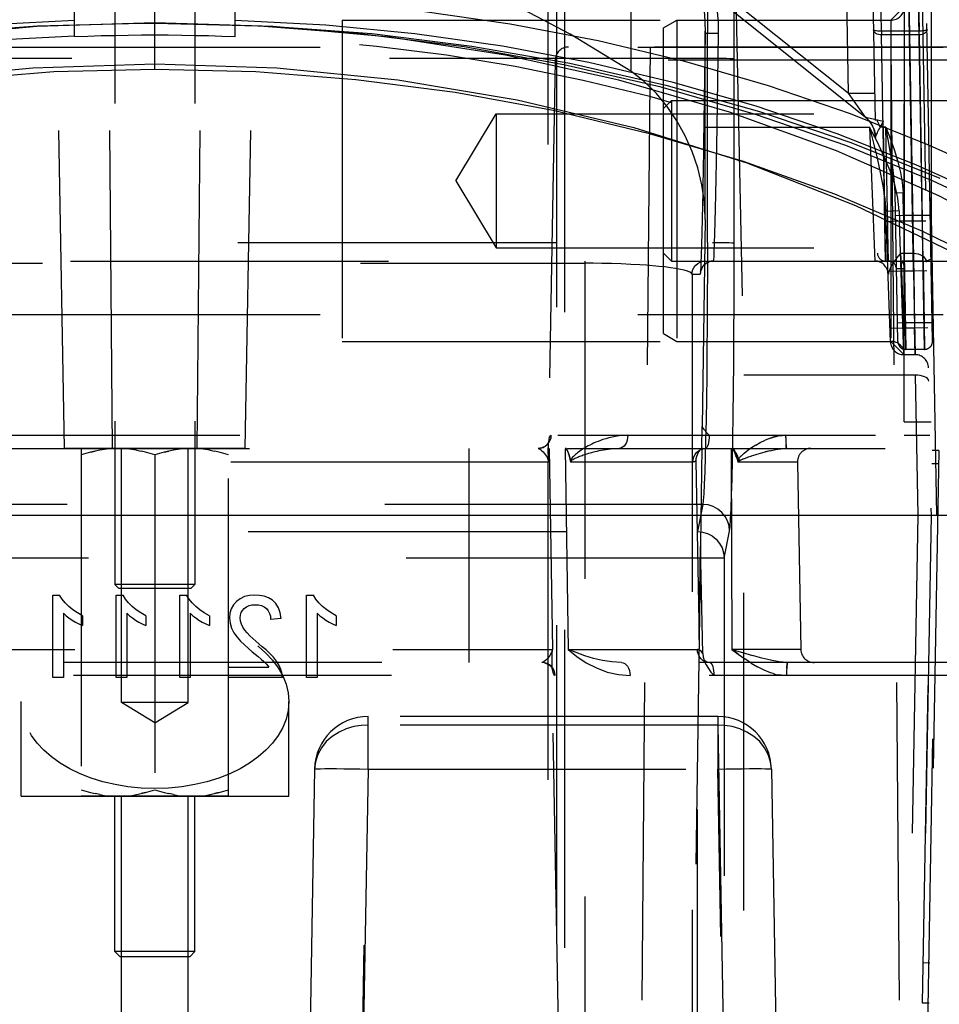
# Model space of a CAD drawing. Header units: inches. Extents: x 0 to 85, y 0 to 55.
# Tile 105 of 115: x 60.9 to 62.2, y 31.9 to 33.4. Entities that reach past the tile are written whole.
import ezdxf

# ---------------------------------------------------------------- set-up
doc = ezdxf.new("R2010")
doc.units = ezdxf.units.IN
doc.header["$LTSCALE"] = 4.675
doc.header["$MEASUREMENT"] = 0
doc.linetypes.add('HIDDEN', pattern=[0.2, 0.1, -0.1])
for name, color, linetype in [('_101335', 7, 'CONTINUOUS'), ('_107103', 7, 'CONTINUOUS'), ('_15875', 7, 'CONTINUOUS'), ('_25203', 7, 'CONTINUOUS'), ('_39479', 7, 'CONTINUOUS'), ('_41865', 7, 'CONTINUOUS'), ('_52387', 7, 'CONTINUOUS'), ('_56254', 7, 'CONTINUOUS'), ('_62843', 7, 'CONTINUOUS'), ('_64327', 7, 'CONTINUOUS'), ('_76191', 7, 'CONTINUOUS'), ('DEFAULT_2', 8, 'HIDDEN')]:
    doc.layers.add(name, color=color, linetype=linetype)

msp = doc.modelspace()

# ---------------------------------------------------------------- linework, layer by layer
at = {"layer": '_101335', "color": 8, "linetype": 'HIDDEN'}
for p, q in [((61.0063, 33.7303), (61.0063, 32.5551)), ((61.1244, 33.7303), (61.1244, 32.5551)), ((61.0122, 32.5492), (61.0063, 32.5551)), ((61.1244, 32.5551), (61.0063, 32.5551)), ((61.1185, 32.5492), (61.0122, 32.5492)), ((61.1185, 32.5492), (61.1244, 32.5551))]:
    msp.add_line(p, q, dxfattribs=at)
at = {"layer": '_107103', "color": 8, "linetype": 'HIDDEN'}
for p, q in [((61.8134, 33.2552), (61.8252, 33.267)), ((61.8252, 33.267), (61.8252, 33.0308)), ((61.8252, 33.267), (62.3134, 33.267)), ((61.8134, 33.0426), (61.8134, 33.2552)), ((61.8134, 33.0426), (61.8252, 33.0308)), ((61.8252, 33.0308), (62.3134, 33.0308))]:
    msp.add_line(p, q, dxfattribs=at)
at = {"layer": '_15875', "color": 8, "linetype": 'HIDDEN'}
for p, q in [((61.0654, 33.3128), (61.0654, 35.1737)), ((60.9473, 33.361), (60.9473, 35.1251)), ((61.0654, 33.3802), (61.0457, 33.3802))]:
    msp.add_line(p, q, dxfattribs=at)
for points in [[(61.0457, 33.3802), (60.8923, 33.3762), (60.7414, 33.3649), (60.5928, 33.3461), (60.4473, 33.3202), (60.3058, 33.2876), (60.168, 33.2483), (60.0336, 33.2022), (59.904, 33.1499), (59.7805, 33.092), (59.6629, 33.0285), (59.5515, 32.9598), (59.4463, 32.8857)], [(60.9473, 33.3849), (60.814, 33.378), (60.6829, 33.3653), (60.5539, 33.3469)], [(60.9473, 33.361), (60.9669, 33.3618), (60.9866, 33.3624), (61.0063, 33.3628), (61.026, 33.3632), (61.0457, 33.3634), (61.0654, 33.3634)], [(61.0654, 33.3128), (60.9169, 33.309), (60.7697, 33.2976), (60.6236, 33.2786), (60.4794, 33.2521)]]:
    msp.add_lwpolyline(points, dxfattribs=at)
msp.add_ellipse((61.0654, 31.6745), major_axis=(2.2046, -0.0299), ratio=0.765986, start_param=1.634791, end_param=2.388204, dxfattribs=at)
at = {"layer": '_25203', "color": 8, "linetype": 'HIDDEN'}
for p, q in [((61.6441, 21.9824), (61.6441, 33.4321)), ((61.6559, 33.4303), (61.6559, 22.0023)), ((61.6677, 33.4231), (61.6677, 22.0819))]:
    msp.add_line(p, q, dxfattribs=at)
at = {"layer": '_39479', "color": 8, "linetype": 'HIDDEN'}
for p, q in [((60.9571, 32.7552), (60.9571, 32.2434)), ((60.9571, 32.7552), (61.1737, 32.7552)), ((60.9708, 32.7496), (60.9775, 32.7513)), ((60.9911, 32.7537), (60.9843, 32.7526)), ((60.9978, 32.7545), (60.9911, 32.7537)), ((61.0046, 32.755), (60.9978, 32.7545)), ((61.0045, 32.755), (61.0113, 32.7552)), ((61.018, 32.755), (61.0113, 32.7552)), ((61.0162, 32.3812), (61.0162, 32.7552)), ((61.0247, 32.7545), (61.0179, 32.755)), ((61.0314, 32.7537), (61.0247, 32.7545)), ((61.0382, 32.7526), (61.0314, 32.7537)), ((61.0382, 32.7526), (61.045, 32.7513)), ((61.079, 32.7496), (61.0858, 32.7513)), ((61.0994, 32.7537), (61.0926, 32.7526)), ((61.1061, 32.7545), (61.0993, 32.7537)), ((61.1128, 32.755), (61.1061, 32.7545)), ((61.1128, 32.755), (61.1195, 32.7552)), ((61.1146, 32.3812), (61.1146, 32.7552)), ((61.1262, 32.755), (61.1195, 32.7552)), ((61.133, 32.7545), (61.1262, 32.755)), ((61.1397, 32.7537), (61.1329, 32.7545)), ((61.1465, 32.7526), (61.1397, 32.7537)), ((61.1464, 32.7526), (61.1532, 32.7513)), ((61.1737, 32.2434), (61.1737, 32.7552)), ((61.0654, 32.7455), (61.0654, 32.253)), ((61.0654, 32.3516), (61.0162, 32.3812)), ((61.1146, 32.3812), (61.0162, 32.3812)), ((61.0654, 32.3516), (61.1146, 32.3812)), ((60.9843, 32.2459), (60.9776, 32.2473)), ((60.9843, 32.2459), (60.9911, 32.2448)), ((60.9911, 32.2448), (60.9978, 32.244)), ((60.9978, 32.244), (61.0046, 32.2435)), ((61.0045, 32.2435), (61.0113, 32.2434)), ((61.018, 32.2435), (61.0113, 32.2434)), ((61.0179, 32.2435), (61.0247, 32.244)), ((61.0247, 32.244), (61.0314, 32.2448)), ((61.0314, 32.2448), (61.0382, 32.2459)), ((61.0517, 32.2489), (61.045, 32.2473)), ((61.0926, 32.2459), (61.0858, 32.2473)), ((61.0926, 32.2459), (61.0994, 32.2448)), ((61.0993, 32.2448), (61.1061, 32.244)), ((61.1061, 32.244), (61.1128, 32.2435)), ((61.1128, 32.2435), (61.1195, 32.2434)), ((61.1262, 32.2435), (61.1195, 32.2434)), ((61.1262, 32.2435), (61.133, 32.244)), ((61.1329, 32.244), (61.1397, 32.2448)), ((61.1397, 32.2448), (61.1465, 32.2459)), ((61.16, 32.2489), (61.1532, 32.2473)), ((61.1737, 32.2434), (60.9571, 32.2434)), ((61.0063, 32.015), (61.0063, 32.2434)), ((61.1244, 32.015), (61.1244, 32.2434)), ((61.0142, 32.0071), (61.0063, 32.015)), ((61.1244, 32.015), (61.0063, 32.015)), ((61.1166, 32.0071), (61.1244, 32.015)), ((61.1166, 32.0071), (61.0142, 32.0071))]:
    msp.add_line(p, q, dxfattribs=at)
for points in [[(60.9843, 32.7526), (60.9776, 32.7513), (60.9708, 32.7496), (60.9639, 32.7477), (60.9571, 32.7455)], [(61.0654, 32.7455), (61.0586, 32.7477), (61.0517, 32.7496), (61.045, 32.7513)], [(61.0926, 32.7526), (61.0858, 32.7513), (61.079, 32.7496), (61.0722, 32.7477), (61.0654, 32.7455)], [(61.1737, 32.7455), (61.1668, 32.7477), (61.16, 32.7496), (61.1532, 32.7513)], [(60.9571, 32.253), (60.9639, 32.2509), (60.9708, 32.2489), (60.9775, 32.2473)], [(61.0382, 32.2459), (61.045, 32.2473), (61.0517, 32.2489), (61.0586, 32.2509), (61.0654, 32.253)], [(61.0654, 32.253), (61.0722, 32.2509), (61.079, 32.2489), (61.0858, 32.2473)], [(61.1464, 32.2459), (61.1532, 32.2473), (61.16, 32.2489), (61.1668, 32.2509), (61.1737, 32.253)]]:
    msp.add_lwpolyline(points, dxfattribs=at)
at = {"layer": '_41865', "color": 8, "linetype": 'HIDDEN'}
for p, q in [((62.1677, 32.7945), (62.1677, 33.5032)), ((62.2071, 33.5032), (62.2071, 32.7945)), ((61.8134, 33.3737), (61.8331, 33.3851)), ((61.8134, 32.924), (61.8134, 33.3737)), ((61.8331, 33.3851), (61.8331, 32.9127)), ((61.8331, 33.3851), (62.1481, 33.3851)), ((62.1481, 33.3851), (62.1481, 32.9127)), ((61.8134, 33.3457), (62.2071, 33.3457)), ((61.8134, 32.952), (62.2071, 32.952)), ((61.8134, 32.924), (61.8331, 32.9127)), ((61.8331, 32.9127), (62.1481, 32.9127)), ((62.1677, 32.7945), (62.2071, 32.7945))]:
    msp.add_line(p, q, dxfattribs=at)
for centre, start, end in [((62.1481, 33.4048), 270, 360), ((62.1481, 32.893), 0, 90)]:
    msp.add_arc(centre, 0.0197, start, end, dxfattribs=at)
at = {"layer": '_52387', "color": 8, "linetype": 'HIDDEN'}
for p, q in [((62.1946, 31.9392), (62.2088, 32.7521)), ((62.2186, 32.752), (62.2044, 31.9391)), ((62.2186, 32.752), (62.2088, 32.7521)), ((62.2183, 32.7323), (62.2084, 32.7325)), ((62.2055, 31.9981), (62.1956, 31.9983)), ((62.2044, 31.9391), (62.1946, 31.9392))]:
    msp.add_line(p, q, dxfattribs=at)
at = {"layer": '_56254', "color": 8, "linetype": 'HIDDEN'}
for p, q in [((62.1003, 34.6399), (62.1282, 33.0424)), ((62.2092, 32.9129), (62.1865, 34.2144)), ((61.4912, 33.7529), (62.1367, 33.2368)), ((62.1104, 33.2426), (61.493, 33.7363)), ((61.003, 32.7552), (60.9945, 33.7303)), ((61.1277, 32.7552), (61.1363, 33.7303)), ((62.0851, 33.2777), (61.5878, 33.6754)), ((62.1342, 33.3696), (62.1296, 33.6347)), ((62.1847, 33.6347), (62.1894, 33.3696)), ((60.9324, 32.7552), (60.9176, 33.602)), ((61.1984, 32.7552), (61.2132, 33.602)), ((62.1945, 33.0757), (62.1873, 33.4888)), ((62.0822, 33.4464), (62.0851, 33.2777)), ((62.1342, 33.3696), (62.1342, 33.3635)), ((62.1342, 33.3696), (62.1894, 33.3696)), ((62.14, 33.0308), (62.1342, 33.3635)), ((62.1894, 33.3635), (62.1342, 33.3635)), ((62.1894, 33.3635), (62.1894, 33.3696)), ((62.1894, 33.3635), (62.1952, 33.0305)), ((62.0851, 33.2777), (62.0971, 33.2779)), ((62.0851, 33.2777), (62.1104, 33.2426)), ((62.1177, 33.2409), (62.1241, 33.2396)), ((62.1241, 33.2396), (62.1366, 33.2368)), ((62.1366, 33.2368), (62.1322, 33.2275)), ((62.1367, 33.2276), (62.1367, 33.2368)), ((62.1367, 33.2276), (62.1322, 33.2275)), ((62.1367, 33.2276), (62.1388, 33.1049)), ((62.1407, 33.2276), (62.1367, 33.2276)), ((62.143, 33.1049), (62.1407, 33.2276)), ((62.1542, 33.1314), (62.166, 33.1316)), ((62.158, 32.9124), (62.1542, 33.1314)), ((62.1666, 33.0977), (62.166, 33.1316)), ((62.1433, 33.0884), (62.143, 33.1049)), ((62.139, 33.0884), (62.1393, 33.0737)), ((62.1435, 33.0737), (62.1433, 33.0884)), ((62.1666, 33.0977), (62.1548, 33.0975)), ((62.1666, 33.0977), (62.1698, 32.9008)), ((62.1941, 33.0977), (62.1666, 33.0977)), ((62.2059, 33.0979), (62.1941, 33.0977)), ((62.1393, 33.0737), (62.14, 33.0308)), ((62.1443, 33.0308), (62.1435, 33.0737)), ((62.1974, 32.9008), (62.1945, 33.0757)), ((62.14, 33.0308), (62.1652, 33.0308)), ((62.1952, 33.0305), (62.1648, 33.0307)), ((62.1953, 33.0308), (62.1985, 33.0308)), ((62.1953, 33.0305), (62.1969, 32.9402)), ((62.1679, 33.0194), (62.1561, 33.0192)), ((62.1693, 32.9402), (62.1679, 33.0194)), ((62.1575, 32.94), (62.1693, 32.9402)), ((62.1698, 32.9008), (62.1693, 32.9402)), ((62.1693, 32.9402), (62.1969, 32.9402)), ((62.1969, 32.9402), (62.2087, 32.9404)), ((62.1969, 32.9402), (62.1974, 32.9008)), ((62.1974, 32.9008), (62.1698, 32.9008)), ((61.1984, 32.7552), (60.9324, 32.7552))]:
    msp.add_line(p, q, dxfattribs=at)
for points in [[(62.1224, 33.3709), (62.1227, 33.3706), (62.1235, 33.3703), (62.1248, 33.37), (62.1263, 33.3698), (62.1282, 33.3697), (62.1302, 33.3696), (62.1322, 33.3695), (62.1342, 33.3696)], [(62.1342, 33.3635), (62.132, 33.3636), (62.1298, 33.364), (62.1277, 33.3647), (62.1259, 33.3656), (62.1245, 33.3668), (62.1234, 33.368), (62.1227, 33.3694), (62.1224, 33.3709)], [(62.2012, 33.3713), (62.201, 33.3698), (62.2003, 33.3684), (62.1992, 33.367), (62.1978, 33.3659), (62.196, 33.3649), (62.1939, 33.3642), (62.1917, 33.3637), (62.1894, 33.3635)], [(62.1894, 33.3696), (62.1911, 33.3696), (62.1928, 33.3697), (62.1944, 33.3698), (62.1959, 33.3699), (62.1972, 33.3701), (62.1985, 33.3703), (62.1996, 33.3705), (62.2004, 33.3708), (62.201, 33.371), (62.2012, 33.3713)], [(62.0971, 33.2779), (62.1077, 33.278), (62.1123, 33.278), (62.1163, 33.278), (62.1196, 33.278), (62.122, 33.278), (62.1235, 33.2779), (62.1241, 33.2779)], [(62.1104, 33.2426), (62.1146, 33.2388), (62.116, 33.2371)], [(62.1104, 33.2426), (62.1108, 33.2425), (62.1116, 33.2423), (62.1127, 33.242), (62.1142, 33.2417), (62.1177, 33.2409)], [(62.116, 33.2371), (62.1182, 33.2343), (62.1211, 33.2293), (62.1233, 33.224), (62.1247, 33.2184), (62.1252, 33.2126)], [(62.1266, 33.239), (62.1276, 33.2372), (62.1286, 33.2353), (62.1296, 33.2334), (62.1305, 33.2314), (62.1314, 33.2295), (62.1322, 33.2275)], [(62.1252, 33.2126), (62.1253, 33.2131), (62.1256, 33.214), (62.1261, 33.2151), (62.1266, 33.2164), (62.1273, 33.2179), (62.1281, 33.2196), (62.129, 33.2214), (62.13, 33.2233), (62.1311, 33.2254), (62.1322, 33.2275)], [(62.1542, 33.1314), (62.1535, 33.1457), (62.1519, 33.1606), (62.1497, 33.1763), (62.147, 33.1926), (62.1439, 33.2097), (62.1407, 33.2276)], [(62.1407, 33.2276), (62.1473, 33.2102), (62.1531, 33.1933), (62.1582, 33.177), (62.1622, 33.1613), (62.1648, 33.1462), (62.166, 33.1316)], [(62.1679, 33.0194), (62.1678, 33.0214), (62.1675, 33.0233), (62.1671, 33.0253), (62.1665, 33.0272), (62.1657, 33.0289), (62.1649, 33.0305)], [(62.207, 33.035), (62.2068, 33.0341), (62.206, 33.0332), (62.2047, 33.0324), (62.203, 33.0317), (62.2009, 33.0311), (62.1985, 33.0308)]]:
    msp.add_lwpolyline(points, dxfattribs=at)
for centre, radius, start, end in [((62.0858, 33.2119), 0.0394, 1, 51.3514), ((62.14, 33.0426), 0.0118, 181, 270), ((62.1443, 33.019), 0.0118, 1, 90), ((62.1698, 32.9127), 0.0118, 181, 270), ((62.1974, 32.9127), 0.0118, 270, 1)]:
    msp.add_arc(centre, radius, start, end, dxfattribs=at)
at = {"layer": '_62843', "color": 8, "linetype": 'HIDDEN'}
for p, q in [((62.1906, 33.602), (62.2071, 32.6568)), ((61.7653, 33.5546), (61.7653, 33.31)), ((62.1677, 33.5229), (62.1677, 32.7749)), ((62.1722, 33.5275), (62.1799, 33.0898)), ((62.2156, 32.6568), (62.2009, 33.5037)), ((61.9194, 33.4471), (61.9315, 32.863)), ((62.1809, 33.0417), (62.1738, 33.4526)), ((62.1739, 33.4471), (62.1841, 32.863)), ((62.1481, 33.3851), (62.1677, 33.4048)), ((61.341, 33.3851), (61.341, 32.9127)), ((61.341, 33.3851), (62.1481, 33.3851)), ((62.1481, 33.3851), (62.1481, 32.9127)), ((61.8749, 33.3657), (61.8725, 33.2035)), ((61.8749, 33.0951), (61.8749, 33.3691)), ((61.8749, 33.369), (61.8749, 33.3657)), ((61.8749, 33.0918), (61.8749, 33.3657)), ((61.8945, 33.3654), (61.8749, 33.3657)), ((61.8782, 33.3288), (61.8782, 33.3671)), ((61.8925, 33.2276), (61.8945, 33.3654)), ((62.268, 33.3457), (61.6738, 33.3457)), ((61.7937, 33.3457), (61.7807, 31.8497)), ((62.1481, 33.3457), (62.1611, 31.8497)), ((61.8782, 33.3288), (60.2526, 33.3288)), ((61.6541, 33.3264), (61.6441, 32.7552)), ((62.2877, 33.3264), (61.6541, 33.3264)), ((61.8782, 33.0582), (61.8782, 33.3288)), ((61.9175, 33.0575), (61.9176, 33.3281)), ((61.8728, 33.2279), (61.8722, 33.1872)), ((61.8728, 33.2279), (61.8925, 33.2276)), ((61.8925, 33.2276), (62.1167, 33.2276)), ((62.1167, 33.2276), (62.1242, 33.0308)), ((61.8724, 33.1993), (61.8718, 33.1612)), ((61.8719, 33.1717), (61.8713, 33.1351)), ((61.8713, 33.1352), (61.8708, 33.1102)), ((61.871, 33.1195), (61.8703, 33.0867)), ((62.1604, 33.1045), (62.1407, 33.1038)), ((62.1474, 32.912), (62.1407, 33.1038)), ((62.1604, 33.1045), (62.1609, 33.0898)), ((61.8705, 33.096), (61.8699, 33.0697)), ((61.8749, 33.0918), (61.8704, 32.7873)), ((61.8749, 33.0918), (61.8749, 33.0951)), ((62.1412, 33.0891), (62.1609, 33.0898)), ((62.1671, 32.893), (62.1609, 33.0898)), ((62.1609, 33.0898), (62.1799, 33.0898)), ((62.1799, 33.0898), (62.1996, 33.0902)), ((62.1799, 33.0898), (62.1837, 32.893)), ((61.87, 33.0748), (61.8694, 33.0523)), ((61.8695, 33.0562), (61.869, 33.0382)), ((61.8691, 33.0404), (61.8686, 33.0274)), ((62.1621, 33.0417), (62.1634, 33.0164)), ((62.1809, 33.0417), (62.1621, 33.0417)), ((62.1812, 33.0164), (62.1809, 33.0417)), ((60.0065, 33.0308), (62.1242, 33.0308)), ((60.4327, 33.0276), (61.698, 33.0276)), ((61.698, 33.0308), (61.698, 31.6449)), ((61.71, 33.0277), (61.698, 33.0276)), ((61.8674, 33.0292), (61.8712, 33.0304)), ((61.8686, 33.0279), (61.8683, 33.0188)), ((61.8712, 33.0304), (61.8752, 33.0308)), ((61.8555, 33.0115), (61.8555, 31.7834)), ((61.8555, 33.0115), (61.8676, 33.0113)), ((61.868, 33.0152), (61.8676, 33.0114)), ((61.8683, 33.0209), (61.8682, 33.0189)), ((61.8682, 33.0189), (61.8682, 33.0172)), ((62.1451, 33.0158), (62.1634, 33.0164)), ((62.1634, 33.0164), (62.1664, 32.9323)), ((62.1634, 33.0164), (62.1812, 33.0164)), ((62.1812, 33.0164), (62.2008, 33.0168)), ((62.1812, 33.0164), (62.1826, 32.9323)), ((62.1664, 32.9323), (62.1467, 32.9317)), ((62.1664, 32.9323), (62.1671, 32.893)), ((62.1826, 32.9323), (62.1664, 32.9323)), ((62.2023, 32.9327), (62.1826, 32.9323)), ((62.1837, 32.893), (62.1826, 32.9323)), ((61.341, 32.9127), (62.1481, 32.9127)), ((62.1481, 32.9127), (62.1677, 32.893)), ((62.1837, 32.893), (62.1671, 32.893)), ((61.9315, 31.1403), (61.9315, 32.863)), ((62.1841, 32.863), (61.9315, 32.863)), ((62.1838, 32.863), (62.1874, 32.6568)), ((61.8702, 32.7741), (61.8703, 32.781)), ((61.8703, 32.781), (61.8704, 32.7873)), ((59.788, 32.7745), (62.3427, 32.7745)), ((61.645, 32.7653), (61.6449, 32.7652)), ((61.6471, 32.7735), (61.6485, 32.7745)), ((61.8701, 32.7689), (61.8702, 32.7741)), ((61.9558, 32.764), (61.9631, 32.7674)), ((61.9709, 32.7705), (61.9631, 32.7674)), ((61.9934, 32.7708), (61.9934, 32.7745)), ((61.9934, 32.771), (61.9935, 32.7671)), ((61.9934, 32.7674), (61.9936, 32.7637)), ((62.1677, 32.7749), (62.2051, 32.7749)), ((59.8022, 32.7552), (62.3286, 32.7552)), ((61.5278, 32.4402), (61.5278, 32.7552)), ((61.6441, 32.7554), (61.6441, 32.7554)), ((61.6596, 31.869), (61.6441, 32.7552)), ((61.6442, 32.7568), (61.6442, 32.7576)), ((61.6454, 32.7548), (61.6505, 32.4596)), ((61.6687, 32.7548), (61.6735, 32.4596)), ((61.8701, 32.7565), (61.8659, 32.4743)), ((61.8674, 32.7533), (61.866, 32.7514)), ((61.8701, 32.7565), (61.8674, 32.7533)), ((61.87, 32.758), (61.87, 32.7618)), ((61.8701, 32.7565), (61.87, 32.758)), ((61.9131, 32.7552), (61.914, 32.4596)), ((61.9161, 32.7543), (61.9173, 32.7531)), ((61.9322, 32.7483), (61.9374, 32.7524)), ((61.9374, 32.7524), (61.9431, 32.7564)), ((61.9431, 32.7563), (61.9493, 32.7603)), ((61.9492, 32.7602), (61.9559, 32.764)), ((61.9702, 32.7518), (61.9629, 32.75)), ((61.9702, 32.7518), (61.9782, 32.7535)), ((61.9779, 32.7534), (61.9862, 32.7547)), ((61.9947, 32.7552), (61.986, 32.7547)), ((61.9936, 32.7641), (61.9938, 32.7607)), ((61.6445, 32.744), (61.6444, 32.7397)), ((61.6445, 32.7351), (61.6446, 32.7408)), ((61.6446, 32.7408), (61.6447, 32.7443)), ((61.861, 32.7366), (61.8659, 32.4743)), ((61.9238, 32.7397), (61.9227, 32.7351)), ((61.9267, 32.7377), (61.9227, 32.7351)), ((61.9238, 32.7397), (61.9277, 32.7441)), ((61.9238, 32.7397), (61.925, 32.7388)), ((61.925, 32.7388), (61.9267, 32.7377)), ((61.9267, 32.7377), (61.9319, 32.7401)), ((61.9277, 32.744), (61.9323, 32.7483)), ((61.9317, 32.74), (61.9375, 32.7423)), ((61.9372, 32.7422), (61.9435, 32.7443)), ((61.9431, 32.7442), (61.9498, 32.7463)), ((61.9494, 32.7461), (61.9564, 32.7482)), ((61.6445, 32.7351), (60.4863, 32.7351)), ((61.8569, 32.7351), (61.6769, 32.7351)), ((62.0106, 32.7351), (61.9227, 32.7351)), ((62.0106, 32.7351), (62.0154, 32.4596)), ((61.8712, 32.6728), (60.2595, 32.6728)), ((61.8712, 32.6728), (61.8633, 32.633)), ((62.1874, 32.6568), (62.1622, 31.2113)), ((62.2071, 32.6568), (62.1762, 30.8844)), ((62.2018, 31.8605), (62.2156, 32.6568)), ((60.2675, 32.633), (61.8633, 32.633)), ((61.8633, 30.8217), (61.8633, 32.633)), ((61.9027, 32.5938), (61.9106, 32.6336)), ((61.8678, 32.611), (61.8555, 31.7834)), ((61.8659, 32.4743), (61.8678, 32.611)), ((61.8713, 32.4536), (61.8678, 32.611)), ((61.9027, 32.5938), (60.2281, 32.5938)), ((61.9027, 32.5938), (61.9027, 30.8383)), ((60.9153, 32.418), (60.9153, 32.5393)), ((60.9153, 32.5393), (60.9253, 32.5393)), ((61.0086, 32.418), (61.0086, 32.5393)), ((61.0086, 32.5393), (61.0186, 32.5393)), ((61.102, 32.418), (61.102, 32.5393)), ((61.102, 32.5393), (61.112, 32.5393)), ((61.2886, 32.418), (61.2886, 32.5393)), ((61.2886, 32.5393), (61.2986, 32.5393)), ((60.9308, 32.5126), (60.9308, 32.418)), ((60.9588, 32.509), (60.9588, 32.4947)), ((61.0242, 32.5126), (61.0242, 32.418)), ((61.0522, 32.509), (61.0522, 32.4947)), ((61.1175, 32.5126), (61.1175, 32.418)), ((61.1455, 32.509), (61.1455, 32.4947)), ((61.2513, 32.5051), (61.2357, 32.5036)), ((61.3042, 32.5126), (61.3042, 32.418)), ((61.3322, 32.509), (61.3322, 32.4947)), ((60.4802, 32.4596), (61.6505, 32.4596)), ((61.6735, 32.4596), (61.8633, 32.4596)), ((61.9236, 32.4523), (61.914, 32.4596)), ((62.0154, 32.4596), (61.914, 32.4596)), ((61.914, 32.4596), (61.9296, 32.455)), ((61.9296, 32.455), (61.9442, 32.4506)), ((61.958, 32.4467), (61.9442, 32.4506)), ((61.9712, 32.4435), (61.958, 32.4467)), ((62.3341, 32.4402), (59.7967, 32.4402)), ((61.1735, 32.418), (61.1735, 32.4336)), ((61.1735, 32.4336), (61.2329, 32.4336)), ((61.635, 32.4402), (61.6348, 32.4402)), ((61.6497, 32.4377), (61.6496, 32.4399)), ((61.6496, 32.4321), (61.6499, 32.4316)), ((61.8815, 32.4402), (61.8827, 32.4398)), ((61.9426, 32.4392), (61.9331, 32.4455)), ((61.9426, 32.4392), (61.952, 32.4337)), ((61.9838, 32.4411), (61.9711, 32.4435)), ((61.9961, 32.4402), (61.9838, 32.4411)), ((62.3483, 32.4209), (59.7825, 32.4209)), ((60.9308, 32.418), (60.9153, 32.418)), ((61.0242, 32.418), (61.0086, 32.418)), ((61.1175, 32.418), (61.102, 32.418)), ((61.2529, 32.418), (61.1735, 32.418)), ((61.3042, 32.418), (61.2886, 32.418)), ((61.975, 32.4239), (61.9709, 32.4252)), ((61.9947, 32.4285), (61.9946, 32.4244)), ((61.9947, 32.4248), (61.9946, 32.4209)), ((60.8685, 32.2434), (60.8685, 32.3827)), ((61.2622, 32.2434), (61.2622, 32.3827)), ((61.379, 32.2835), (61.379, 32.3609)), ((61.8935, 32.3609), (61.379, 32.3609)), ((61.8935, 32.3609), (61.8935, 32.2835)), ((61.3652, 31.5571), (61.379, 32.3482)), ((61.8935, 32.3482), (61.379, 32.3482)), ((61.8935, 32.3482), (61.9047, 31.707)), ((61.3003, 32.2835), (61.276, 30.8937)), ((61.379, 32.2835), (61.354, 30.8504)), ((61.379, 32.2835), (61.8935, 32.2835)), ((61.9141, 31.1021), (61.8935, 32.2835)), ((61.9722, 32.2835), (61.9903, 31.2501)), ((60.8685, 32.2434), (61.2622, 32.2434)), ((61.0162, 31.83), (61.0162, 32.2434)), ((61.1146, 31.83), (61.1146, 32.2434))]:
    msp.add_line(p, q, dxfattribs=at)
at = {"layer": '_62843', "color": 7, "linetype": 'Continuous'}
msp.add_line((59.53, 32.6568), (62.6008, 32.6568), dxfattribs=at)
at = {"layer": '_62843', "color": 8, "linetype": 'HIDDEN'}
for points in [[(61.8746, 33.5922), (61.8752, 33.5787), (61.8758, 33.5616), (61.8763, 33.5411), (61.8768, 33.5175), (61.8772, 33.4912), (61.8776, 33.4626), (61.8779, 33.432), (61.8781, 33.4), (61.8782, 33.3671)], [(61.8945, 33.3654), (61.8942, 33.3817), (61.8929, 33.3978), (61.8906, 33.4137), (61.8872, 33.4292), (61.8829, 33.4444), (61.8777, 33.4589), (61.8717, 33.4728), (61.865, 33.486), (61.8575, 33.4984), (61.8495, 33.5099), (61.8408, 33.5206), (61.8318, 33.5304), (61.8223, 33.5394), (61.8125, 33.5474), (61.8024, 33.5545), (61.7921, 33.5606), (61.7818, 33.5659), (61.7712, 33.5704)], [(61.7653, 33.5546), (61.7822, 33.5466), (61.7988, 33.5358), (61.8146, 33.5223), (61.8292, 33.5063), (61.8418, 33.4886), (61.8528, 33.4686), (61.8621, 33.4459), (61.8692, 33.4209), (61.8736, 33.3941), (61.8749, 33.3691)], [(61.7653, 33.31), (61.6763, 33.3647), (61.5875, 33.4114), (61.4996, 33.4498), (61.4122, 33.4806), (61.3249, 33.5042), (61.2381, 33.5208), (61.152, 33.5308), (61.0661, 33.534), (60.9796, 33.5308), (60.8929, 33.5209), (60.8064, 33.5044), (60.7195, 33.4808), (60.6316, 33.45), (60.5432, 33.4114), (60.4543, 33.3647)], [(61.9176, 33.3281), (61.9176, 33.3629), (61.9175, 33.397), (61.9173, 33.4306), (61.9171, 33.4629), (61.9168, 33.4935), (61.9165, 33.5226)], [(61.9176, 33.3281), (61.9167, 33.3282), (61.9145, 33.3283), (61.9109, 33.3285), (61.9062, 33.3286), (61.9003, 33.3287), (61.8935, 33.3287), (61.8861, 33.3288), (61.8782, 33.3288)], [(61.8749, 33.0951), (61.8738, 33.1175), (61.8701, 33.143), (61.8641, 33.1678), (61.8559, 33.192), (61.8456, 33.2152), (61.8333, 33.2373), (61.8191, 33.2582), (61.803, 33.2775), (61.7849, 33.2949), (61.7653, 33.31)], [(61.8873, 33.0308), (61.8876, 33.0324), (61.8879, 33.0375), (61.8883, 33.0457), (61.8887, 33.0571), (61.8892, 33.0714), (61.8897, 33.0884), (61.8902, 33.1078), (61.8907, 33.1292), (61.8911, 33.1523), (61.8916, 33.1767), (61.8921, 33.2019), (61.8925, 33.2276)], [(62.1604, 33.1045), (62.1581, 33.1235), (62.1537, 33.1432), (62.1468, 33.1634), (62.1381, 33.1843), (62.1281, 33.2057), (62.1167, 33.2276)], [(62.1167, 33.2276), (62.1223, 33.2044), (62.1277, 33.1823), (62.1324, 33.1613), (62.1363, 33.1413), (62.1393, 33.122), (62.1407, 33.1038)], [(60.2526, 33.0582), (61.8857, 33.0582), (61.8929, 33.0581), (61.8995, 33.0581), (61.9053, 33.058), (61.9103, 33.0579), (61.9141, 33.0578), (61.9166, 33.0576), (61.9175, 33.0575)], [(61.8781, 33.0582), (61.8781, 33.0171), (61.8779, 32.9765), (61.8777, 32.9369), (61.8774, 32.8987), (61.8771, 32.8623), (61.8766, 32.8281), (61.8761, 32.7966), (61.8755, 32.7679), (61.8749, 32.7426), (61.8742, 32.7207), (61.8735, 32.7026), (61.8728, 32.6885), (61.872, 32.6786), (61.8712, 32.6728)], [(61.9106, 32.6336), (61.9114, 32.6401), (61.9122, 32.651), (61.9129, 32.6666), (61.9136, 32.6865), (61.9143, 32.7105), (61.9149, 32.7383), (61.9155, 32.7697), (61.916, 32.8043), (61.9164, 32.8417), (61.9168, 32.8817), (61.9171, 32.9236), (61.9173, 32.9672), (61.9174, 33.0118), (61.9175, 33.0575)], [(62.1621, 33.0417), (62.1583, 33.0374), (62.1548, 33.033), (62.1516, 33.0287), (62.1489, 33.0244), (62.1467, 33.0201), (62.1451, 33.0158)], [(62.2006, 33.0294), (62.2002, 33.0318), (62.1991, 33.0341), (62.1973, 33.0362), (62.195, 33.0381), (62.192, 33.0396), (62.1886, 33.0408), (62.1849, 33.0415), (62.1809, 33.0417)], [(61.7886, 33.0247), (61.7788, 33.0252), (61.7657, 33.0258), (61.7514, 33.0266), (61.737, 33.027), (61.723, 33.0274), (61.71, 33.0277)], [(61.8555, 33.0114), (61.8559, 33.015), (61.8569, 33.0185), (61.8587, 33.0218), (61.861, 33.0248), (61.864, 33.0273), (61.8674, 33.0292)], [(61.8679, 33.0143), (61.8679, 33.0143), (61.8679, 33.0143), (61.868, 33.0146), (61.8681, 33.0152), (61.8683, 33.0162), (61.8688, 33.0177), (61.8696, 33.0197), (61.8708, 33.0218), (61.8723, 33.0238), (61.874, 33.0256), (61.8759, 33.0271), (61.8779, 33.0284), (61.88, 33.0294)], [(61.8806, 33.0296), (61.8799, 33.0293), (61.8765, 33.0276), (61.8736, 33.0252), (61.8711, 33.0223)], [(61.8873, 33.0308), (61.8835, 33.0304), (61.8806, 33.0296)], [(61.8555, 33.0114), (61.8546, 33.0129), (61.8524, 33.0144), (61.8488, 33.0158), (61.8441, 33.0172), (61.8383, 33.0186), (61.8314, 33.0198), (61.8238, 33.021), (61.8154, 33.0221), (61.8066, 33.023), (61.7886, 33.0247)], [(61.8683, 33.0188), (61.8679, 33.0133), (61.8676, 33.0113)], [(61.8681, 33.0159), (61.868, 33.0154), (61.868, 33.0149), (61.868, 33.0146), (61.868, 33.0144), (61.8679, 33.0143)], [(61.8711, 33.0223), (61.8692, 33.0188), (61.868, 33.0152)], [(62.1451, 33.0158), (62.1449, 33.0151), (62.1448, 33.0145), (62.1446, 33.0138), (62.1445, 33.0131), (62.1444, 33.0124), (62.1443, 33.0117)], [(62.2037, 32.8542), (62.2032, 32.856), (62.202, 32.8578), (62.2001, 32.8593), (62.1976, 32.8606), (62.1946, 32.8617), (62.1913, 32.8625), (62.1877, 32.8629), (62.1841, 32.863)], [(61.8805, 32.7745), (61.8786, 32.7766), (61.8768, 32.7787), (61.8751, 32.7808), (61.8734, 32.7829), (61.8719, 32.7851), (61.8704, 32.7873)], [(61.6291, 32.7552), (61.6328, 32.7555), (61.6364, 32.7566), (61.6397, 32.7584), (61.6426, 32.7607), (61.6451, 32.7637), (61.647, 32.7671), (61.6481, 32.7708), (61.6485, 32.7745)], [(61.6442, 32.7584), (61.6443, 32.7591), (61.6443, 32.7598), (61.6443, 32.7605), (61.6444, 32.7611), (61.6444, 32.7617), (61.6445, 32.7623), (61.6446, 32.7628), (61.6446, 32.7633), (61.6447, 32.7637), (61.6447, 32.7641), (61.6448, 32.7644), (61.6448, 32.7647), (61.6449, 32.7649), (61.6449, 32.7651), (61.645, 32.7652), (61.645, 32.7652)], [(61.6443, 32.761), (61.6447, 32.7649), (61.6452, 32.7685), (61.646, 32.7715), (61.6471, 32.7735)], [(61.6449, 32.7652), (61.6449, 32.765), (61.6448, 32.7647), (61.6446, 32.7644), (61.6444, 32.7639)], [(61.7609, 32.7745), (61.7545, 32.7743), (61.7484, 32.7737), (61.7429, 32.7729), (61.7378, 32.7719), (61.733, 32.7708), (61.7286, 32.7695), (61.7245, 32.7682), (61.7207, 32.7669), (61.7172, 32.7655), (61.7139, 32.7642), (61.7108, 32.7628), (61.7079, 32.7615), (61.7053, 32.7601), (61.7028, 32.7588), (61.7004, 32.7575), (61.6982, 32.7562), (61.6961, 32.7549), (61.6941, 32.7536), (61.6922, 32.7524), (61.6904, 32.7511), (61.6886, 32.7499), (61.687, 32.7486), (61.6854, 32.7474), (61.6839, 32.7461), (61.6825, 32.7448), (61.6812, 32.7435), (61.6799, 32.7422), (61.6788, 32.7408), (61.6779, 32.7391), (61.6771, 32.7373)], [(61.7609, 32.7745), (61.7607, 32.771), (61.76, 32.7674), (61.7589, 32.7641), (61.7574, 32.7612), (61.7555, 32.7587), (61.7533, 32.7568), (61.7508, 32.7556), (61.7483, 32.7552)], [(61.87, 32.7618), (61.8701, 32.7663), (61.8701, 32.7689)], [(61.8805, 32.7745), (61.8805, 32.7708), (61.8803, 32.7671), (61.8798, 32.7638), (61.8791, 32.7609), (61.8783, 32.7584), (61.8773, 32.7567), (61.8762, 32.7555), (61.8751, 32.7552)], [(61.9709, 32.7705), (61.9738, 32.7714), (61.9767, 32.7723), (61.9795, 32.7729), (61.9823, 32.7735), (61.9851, 32.774), (61.9879, 32.7743), (61.9906, 32.7745), (61.9934, 32.7745)], [(61.9934, 32.7745), (61.9897, 32.7744), (61.9861, 32.7741), (61.9823, 32.7735), (61.9786, 32.7727), (61.9748, 32.7717), (61.9709, 32.7705)], [(61.6355, 32.7563), (61.6345, 32.756), (61.6335, 32.7557), (61.6325, 32.7555), (61.6315, 32.7553), (61.6305, 32.7552), (61.6295, 32.7552), (61.6291, 32.7552)], [(61.6291, 32.7552), (61.631, 32.7547), (61.6328, 32.7534), (61.6347, 32.7518), (61.6365, 32.75), (61.6382, 32.7481), (61.6397, 32.7461), (61.6411, 32.7442), (61.6422, 32.7422), (61.6431, 32.74), (61.6438, 32.7377)], [(61.6444, 32.7639), (61.6441, 32.7635), (61.6438, 32.7629), (61.6434, 32.7623), (61.6429, 32.7616), (61.6423, 32.7609), (61.6416, 32.7602), (61.6409, 32.7596), (61.6401, 32.7589), (61.6393, 32.7583), (61.6384, 32.7577), (61.6375, 32.7572), (61.6365, 32.7568), (61.6355, 32.7563)], [(61.6441, 32.7554), (61.6442, 32.7569), (61.6443, 32.761)], [(61.6444, 32.7397), (61.6442, 32.7441), (61.6441, 32.7485), (61.6441, 32.7527), (61.6441, 32.7554)], [(61.6453, 32.7552), (61.6452, 32.755), (61.6451, 32.7543), (61.645, 32.7531), (61.6449, 32.7515), (61.6448, 32.7498), (61.6447, 32.748), (61.6445, 32.744)], [(61.6447, 32.7443), (61.6449, 32.7475), (61.6449, 32.7489), (61.645, 32.7503), (61.6451, 32.7516), (61.6451, 32.7528), (61.6452, 32.7538), (61.6453, 32.7544), (61.6454, 32.7548)], [(61.6687, 32.7548), (61.6699, 32.7543), (61.6711, 32.7531), (61.6722, 32.7511), (61.6733, 32.7485), (61.6742, 32.7457), (61.6751, 32.7424), (61.676, 32.7389), (61.6769, 32.7351)], [(61.6771, 32.7373), (61.6762, 32.7409), (61.6753, 32.7442), (61.6743, 32.7472), (61.6733, 32.7499), (61.6722, 32.7522), (61.6711, 32.754), (61.6701, 32.755), (61.6691, 32.7552)], [(61.6776, 32.7366), (61.6784, 32.7376), (61.6794, 32.7384), (61.6804, 32.7391), (61.6815, 32.7397), (61.6826, 32.7402), (61.6838, 32.7408), (61.685, 32.7414), (61.6863, 32.742), (61.6877, 32.7425), (61.6891, 32.7431), (61.6906, 32.7437), (61.6922, 32.7443), (61.6939, 32.7449), (61.6956, 32.7455), (61.6975, 32.7461), (61.6994, 32.7468), (61.7014, 32.7474), (61.7035, 32.748), (61.7058, 32.7487), (61.7081, 32.7493), (61.7106, 32.75), (61.7132, 32.7506), (61.716, 32.7513), (61.7189, 32.7519), (61.7219, 32.7525), (61.7252, 32.7531), (61.7285, 32.7536), (61.7321, 32.7541), (61.7358, 32.7545), (61.7398, 32.7549), (61.7439, 32.7551), (61.7483, 32.7552)], [(61.8569, 32.7351), (61.8572, 32.7392), (61.8582, 32.7429), (61.8599, 32.7463), (61.862, 32.7492), (61.8648, 32.7517), (61.8679, 32.7536), (61.8714, 32.7548), (61.8751, 32.7552)], [(61.866, 32.7514), (61.8651, 32.7501), (61.8633, 32.7468), (61.862, 32.7434), (61.8612, 32.74), (61.861, 32.7366)], [(61.866, 32.7514), (61.8664, 32.7519), (61.8676, 32.7529), (61.8696, 32.754), (61.8721, 32.7548), (61.8745, 32.7552), (61.8751, 32.7552)], [(61.917, 32.7516), (61.9162, 32.7528), (61.9153, 32.7538), (61.9142, 32.7544), (61.9131, 32.7548)], [(61.9238, 32.7397), (61.923, 32.7419), (61.9222, 32.744), (61.9214, 32.7461), (61.9205, 32.748), (61.9195, 32.7498), (61.9185, 32.7515), (61.9173, 32.7531), (61.9161, 32.7543), (61.9149, 32.755), (61.9139, 32.7552)], [(61.9153, 32.7538), (61.9162, 32.7528), (61.917, 32.7516), (61.9177, 32.7503), (61.9183, 32.7489), (61.919, 32.7475), (61.9196, 32.7459)], [(61.956, 32.7481), (61.9633, 32.7501), (61.9706, 32.7519)], [(61.9937, 32.7612), (61.9939, 32.7587), (61.9942, 32.7568), (61.9944, 32.7556), (61.9947, 32.7552)], [(61.9947, 32.7552), (61.9944, 32.7555), (61.9942, 32.7566), (61.994, 32.7584), (61.9938, 32.7607)], [(61.6442, 32.7388), (61.6442, 32.7386), (61.6441, 32.7385), (61.6441, 32.7383), (61.644, 32.7381), (61.6439, 32.7379), (61.6438, 32.7377)], [(61.6438, 32.7377), (61.6439, 32.7374), (61.644, 32.737), (61.6441, 32.7366), (61.6442, 32.7362), (61.6443, 32.7357), (61.6445, 32.7351)], [(61.6444, 32.7397), (61.6443, 32.7395), (61.6443, 32.7394), (61.6443, 32.7392), (61.6443, 32.7391), (61.6442, 32.739), (61.6442, 32.7388)], [(61.6445, 32.7351), (61.6444, 32.7359), (61.6444, 32.7367), (61.6444, 32.7374), (61.6444, 32.7382), (61.6444, 32.7389), (61.6444, 32.7397)], [(61.6771, 32.7373), (61.677, 32.737), (61.677, 32.7366), (61.677, 32.7362), (61.6769, 32.7359), (61.6769, 32.7355), (61.6769, 32.7351)], [(61.6769, 32.7351), (61.677, 32.7355), (61.6772, 32.7359), (61.6773, 32.7361), (61.6774, 32.7362), (61.6775, 32.7364), (61.6776, 32.7366)], [(61.6771, 32.7373), (61.6771, 32.7372), (61.6772, 32.7371), (61.6773, 32.737), (61.6774, 32.7368), (61.6775, 32.7367), (61.6776, 32.7366)], [(61.861, 32.7366), (61.8603, 32.7362), (61.8596, 32.7358), (61.8589, 32.7355), (61.8583, 32.7353), (61.8576, 32.7352), (61.8569, 32.7351)], [(61.9212, 32.7408), (61.9207, 32.7426), (61.9201, 32.7443), (61.9196, 32.7459), (61.919, 32.7475), (61.9183, 32.7489)], [(61.9201, 32.7443), (61.9207, 32.7426), (61.9212, 32.7408), (61.9217, 32.739), (61.9222, 32.7371), (61.9227, 32.7351)], [(61.9205, 32.748), (61.9214, 32.7461), (61.9222, 32.744), (61.923, 32.7419), (61.9238, 32.7397)], [(61.9106, 32.6336), (61.9099, 32.6412), (61.9077, 32.6484), (61.9042, 32.655), (61.8995, 32.6609), (61.8936, 32.6659), (61.8867, 32.6697), (61.8792, 32.672), (61.8712, 32.6728)], [(61.8633, 32.633), (61.871, 32.6322), (61.8784, 32.63), (61.8852, 32.6264), (61.8911, 32.6215), (61.896, 32.6155), (61.8997, 32.6087), (61.9019, 32.6014), (61.9027, 32.5938)], [(60.9588, 32.509), (60.9515, 32.5131), (60.9447, 32.5175), (60.9387, 32.5225), (60.9334, 32.5278), (60.9289, 32.5334), (60.9253, 32.5393)], [(61.0522, 32.509), (61.0448, 32.5131), (61.0381, 32.5175), (61.032, 32.5225), (61.0267, 32.5278), (61.0223, 32.5334), (61.0186, 32.5393)], [(61.1455, 32.509), (61.1381, 32.5131), (61.1314, 32.5175), (61.1254, 32.5225), (61.12, 32.5278), (61.1156, 32.5334), (61.112, 32.5393)], [(61.2124, 32.5393), (61.2045, 32.5388), (61.1973, 32.5371), (61.191, 32.5341), (61.1856, 32.5301), (61.1811, 32.5252), (61.1778, 32.5194), (61.1758, 32.513), (61.1751, 32.5058)], [(61.2513, 32.5051), (61.2499, 32.5135), (61.2472, 32.5207), (61.2432, 32.5268), (61.2382, 32.5317), (61.2324, 32.5353), (61.2261, 32.5376), (61.2194, 32.539), (61.2124, 32.5393)], [(61.3322, 32.509), (61.3248, 32.5131), (61.3181, 32.5175), (61.312, 32.5225), (61.3067, 32.5278), (61.3023, 32.5334), (61.2986, 32.5393)], [(61.1906, 32.5057), (61.1911, 32.5099), (61.1923, 32.5136), (61.1943, 32.5169), (61.1969, 32.5198), (61.2001, 32.5222), (61.2039, 32.5239), (61.2081, 32.525), (61.2127, 32.5253)], [(61.2127, 32.5253), (61.2176, 32.525), (61.222, 32.5239), (61.226, 32.5221), (61.2294, 32.5196), (61.2322, 32.5163), (61.2342, 32.5125), (61.2354, 32.5082), (61.2357, 32.5036)], [(60.9308, 32.5126), (60.9347, 32.509), (60.9389, 32.5058), (60.9435, 32.5027), (60.9484, 32.4998), (60.9535, 32.4971), (60.9588, 32.4947)], [(61.0242, 32.5126), (61.0281, 32.509), (61.0323, 32.5058), (61.0368, 32.5027), (61.0417, 32.4998), (61.0468, 32.4971), (61.0522, 32.4947)], [(61.1175, 32.5126), (61.1214, 32.509), (61.1256, 32.5058), (61.1302, 32.5027), (61.135, 32.4998), (61.1401, 32.4971), (61.1455, 32.4947)], [(61.1751, 32.5058), (61.176, 32.4981), (61.1781, 32.4908), (61.1817, 32.484), (61.1863, 32.4776), (61.1914, 32.4718), (61.197, 32.4664), (61.2028, 32.4611), (61.2087, 32.4561)], [(61.2232, 32.4634), (61.2184, 32.4675), (61.2137, 32.4716), (61.2093, 32.4757), (61.2052, 32.4797), (61.2013, 32.4837), (61.1978, 32.4878), (61.1949, 32.4921), (61.1926, 32.4965), (61.1912, 32.5011), (61.1906, 32.5057)], [(61.3042, 32.5126), (61.3081, 32.509), (61.3123, 32.5058), (61.3168, 32.5027), (61.3217, 32.4998), (61.3268, 32.4971), (61.3322, 32.4947)], [(61.2512, 32.4288), (61.2482, 32.4358), (61.2444, 32.4423), (61.2397, 32.4482), (61.2345, 32.4537), (61.229, 32.4587), (61.2232, 32.4634)], [(61.2087, 32.4561), (61.2131, 32.4525), (61.2174, 32.4489), (61.2217, 32.4453), (61.2258, 32.4416), (61.2295, 32.4377), (61.2329, 32.4336)], [(61.6505, 32.4596), (61.6487, 32.455), (61.6463, 32.4506), (61.6433, 32.4467), (61.6403, 32.4435), (61.6374, 32.4411), (61.6348, 32.4402)], [(61.6496, 32.4399), (61.6496, 32.4443), (61.6499, 32.4516), (61.6505, 32.4596)], [(61.6735, 32.4596), (61.6859, 32.449), (61.6999, 32.4399), (61.715, 32.4322), (61.7309, 32.4262), (61.7475, 32.4225), (61.7644, 32.4209)], [(61.7517, 32.4402), (61.7377, 32.441), (61.7239, 32.4431), (61.7105, 32.4463), (61.6976, 32.4502), (61.6852, 32.4547), (61.6735, 32.4596)], [(61.8713, 32.4536), (61.8701, 32.4554), (61.8688, 32.4569), (61.8674, 32.458), (61.8661, 32.4589), (61.8647, 32.4594), (61.8633, 32.4596)], [(61.8815, 32.4402), (61.878, 32.4406), (61.8746, 32.4417), (61.8716, 32.4434), (61.8688, 32.4458), (61.8665, 32.4487), (61.8648, 32.4521), (61.8637, 32.4558), (61.8633, 32.4596)], [(61.8713, 32.4536), (61.872, 32.4479), (61.8736, 32.4423), (61.874, 32.4412)], [(61.914, 32.4596), (61.9236, 32.4523), (61.9331, 32.4455)], [(61.6542, 32.4209), (61.6538, 32.4246), (61.6527, 32.4282), (61.651, 32.4315), (61.6486, 32.4344), (61.6457, 32.4368), (61.6424, 32.4387), (61.6387, 32.4398), (61.635, 32.4402)], [(61.6384, 32.4399), (61.6425, 32.4385), (61.6458, 32.4364), (61.6482, 32.4341), (61.6496, 32.4321)], [(61.6499, 32.4316), (61.6503, 32.4307), (61.6505, 32.4304), (61.6503, 32.4308), (61.6501, 32.432), (61.6499, 32.4337), (61.6498, 32.436), (61.6497, 32.4386)], [(61.6542, 32.4209), (61.6528, 32.4217), (61.6516, 32.4238), (61.6507, 32.4273), (61.65, 32.432), (61.6497, 32.4377)], [(61.7517, 32.4402), (61.7541, 32.4398), (61.7565, 32.4388), (61.7586, 32.437), (61.7605, 32.4347), (61.7621, 32.4317), (61.7634, 32.4283), (61.7641, 32.4246), (61.7644, 32.4209)], [(61.8739, 32.4426), (61.8731, 32.4433), (61.8728, 32.4436), (61.8731, 32.4431), (61.8738, 32.4416), (61.874, 32.4412)], [(61.8815, 32.4402), (61.88, 32.4403), (61.8777, 32.4407), (61.8757, 32.4415), (61.8741, 32.4425), (61.8739, 32.4426)], [(61.874, 32.4412), (61.8761, 32.4367), (61.8795, 32.4312)], [(61.8827, 32.4398), (61.8838, 32.4387), (61.8849, 32.4369), (61.8859, 32.4345), (61.8867, 32.4316), (61.8873, 32.4282), (61.8878, 32.4246), (61.888, 32.4209)], [(61.9709, 32.4252), (61.9615, 32.429), (61.952, 32.4337)], [(61.9961, 32.4402), (61.9958, 32.4399), (61.9955, 32.4388), (61.9953, 32.4371), (61.9951, 32.4348), (61.9949, 32.4319), (61.9947, 32.4279)], [(61.9949, 32.4313), (61.995, 32.4342), (61.9952, 32.4367), (61.9955, 32.4386), (61.9958, 32.4398), (61.9961, 32.4402)], [(61.2529, 32.418), (61.2528, 32.4199), (61.2527, 32.4218), (61.2525, 32.4236), (61.2522, 32.4254), (61.2518, 32.4271), (61.2512, 32.4288)], [(61.8795, 32.4312), (61.8834, 32.426), (61.888, 32.4209)], [(61.975, 32.4239), (61.979, 32.4228), (61.983, 32.422)], [(61.9946, 32.4209), (61.9908, 32.421), (61.9869, 32.4214), (61.983, 32.422)], [(61.379, 32.3482), (61.3686, 32.3477), (61.3579, 32.3459), (61.3469, 32.3427), (61.3363, 32.3379), (61.3263, 32.3315), (61.3175, 32.3238), (61.3103, 32.3148), (61.3049, 32.3048), (61.3015, 32.2943), (61.3003, 32.2835)], [(61.9722, 32.2835), (61.971, 32.2943), (61.9676, 32.3048), (61.9622, 32.3148), (61.955, 32.3238), (61.9462, 32.3315), (61.9362, 32.3379), (61.9256, 32.3427), (61.9146, 32.3459), (61.9039, 32.3477), (61.8935, 32.3482)], [(61.3003, 32.2835), (61.3012, 32.2837), (61.3041, 32.2839), (61.3088, 32.284), (61.3153, 32.2841), (61.3233, 32.2841), (61.3327, 32.2841), (61.3432, 32.284), (61.3547, 32.2839), (61.3667, 32.2837), (61.379, 32.2835)], [(61.8935, 32.2835), (61.9058, 32.2837), (61.9178, 32.2839), (61.9293, 32.284), (61.9398, 32.2841), (61.9492, 32.2841), (61.9572, 32.2841), (61.9637, 32.284), (61.9684, 32.2839), (61.9713, 32.2837), (61.9722, 32.2835)]]:
    msp.add_lwpolyline(points, dxfattribs=at)
for centre, radius, start, end in [((61.6738, 33.326), 0.0197, 90, 179), ((62.1242, 33.0111), 0.0197, 1.8922, 90), ((62.1671, 32.9127), 0.0197, 182, 270), ((62.1837, 32.8733), 0.0197, 1, 90), ((62.0303, 32.7355), 0.0197, 90, 181), ((62.0351, 32.4599), 0.0197, 181, 270), ((61.379, 32.2822), 0.0787, 90, 179), ((61.8935, 32.2822), 0.0787, 1, 90)]:
    msp.add_arc(centre, radius, start, end, dxfattribs=at)
msp.add_ellipse((61.0654, 32.3827), major_axis=(0.1969, 0), ratio=0.649408, dxfattribs=at)
at = {"layer": '_64327', "color": 8, "linetype": 'HIDDEN'}
for p, q in [((59.9059, 33.3457), (62.2248, 33.3457)), ((61.5082, 33.1489), (61.5674, 33.2473)), ((61.5674, 33.2473), (61.5674, 33.0505)), ((61.5674, 33.2473), (62.2366, 33.2473)), ((61.5082, 33.1489), (61.5674, 33.0505)), ((61.5674, 33.0505), (62.2366, 33.0505)), ((59.9059, 32.952), (62.2248, 32.952))]:
    msp.add_line(p, q, dxfattribs=at)
at = {"layer": '_76191', "color": 8, "linetype": 'HIDDEN'}
for points in [[(62.6236, 32.8745), (62.497, 32.9671), (62.3622, 33.0511), (62.2186, 33.1266), (62.0678, 33.193), (61.9106, 33.2499), (61.748, 33.2969), (61.5812, 33.3337), (61.411, 33.3602), (61.2388, 33.3761), (61.0654, 33.3815), (60.892, 33.3761), (60.7197, 33.3602), (60.5496, 33.3337), (60.3828, 33.2969), (60.2202, 33.2499), (60.063, 33.193), (59.9121, 33.1266), (59.7686, 33.0511), (59.6337, 32.9671), (59.5071, 32.8745)], [(59.6048, 32.8642), (59.7392, 32.9567), (59.8824, 33.0394), (60.0348, 33.1125), (60.1947, 33.1753), (60.3611, 33.2273), (60.5326, 33.2682), (60.708, 33.2975), (60.886, 33.3152), (61.0654, 33.3211), (61.2447, 33.3152), (61.4227, 33.2975), (61.5982, 33.2682), (61.7697, 33.2273), (61.936, 33.1753), (62.096, 33.1125), (62.2484, 33.0394), (62.3916, 32.9567), (62.526, 32.8642)]]:
    msp.add_lwpolyline(points, dxfattribs=at)
at = {"layer": 'DEFAULT_2', "color": 8, "linetype": 'HIDDEN'}
for p, q in [((61.0654, 33.3128), (61.0654, 35.1737)), ((61.1835, 33.361), (61.1835, 35.1251)), ((61.0851, 33.3802), (61.0654, 33.3802))]:
    msp.add_line(p, q, dxfattribs=at)
for points in [[(61.1835, 33.4194), (61.3208, 33.4123), (61.4558, 33.3991), (61.5881, 33.38)], [(61.6667, 33.3196), (61.5202, 33.3459), (61.3708, 33.3648), (61.2191, 33.3764), (61.0654, 33.3802)], [(61.0851, 33.3802), (61.2357, 33.3764), (61.3844, 33.3654), (61.5314, 33.3471)], [(61.7036, 33.3229), (61.5769, 33.3469), (61.4479, 33.3653), (61.3168, 33.378), (61.1835, 33.3849)], [(61.5881, 33.38), (61.7176, 33.3552), (61.8443, 33.3248), (61.9677, 33.289), (62.0879, 33.2478), (62.2042, 33.2015)], [(61.0654, 33.3634), (61.0851, 33.3634), (61.1048, 33.3632), (61.1245, 33.3628), (61.1441, 33.3624), (61.1638, 33.3618), (61.1835, 33.361)], [(61.5314, 33.3471), (61.6759, 33.3218), (61.8168, 33.2897), (61.9545, 33.2508), (62.0893, 33.2051), (62.2198, 33.1529)], [(62.3322, 33.0912), (62.2093, 33.1489), (62.0816, 33.2008), (61.9487, 33.2465), (61.8099, 33.2864), (61.6667, 33.3196)], [(62.2954, 33.1221), (62.1845, 33.1724), (62.0688, 33.218), (61.9496, 33.2585), (61.8279, 33.2935), (61.7036, 33.3229)], [(61.7928, 33.2182), (61.6513, 33.2521), (61.5072, 33.2786), (61.361, 33.2976), (61.2139, 33.309), (61.0654, 33.3128)], [(62.3198, 33.0128), (62.1951, 33.0742), (62.0654, 33.1291), (61.9311, 33.1772), (61.7928, 33.2182)], [(62.2042, 33.2015), (62.3161, 33.1504), (62.4233, 33.0946)]]:
    msp.add_lwpolyline(points, dxfattribs=at)
msp.add_ellipse((61.0654, 31.6745), major_axis=(2.2046, 0.0299), ratio=0.765986, start_param=7.036574, end_param=7.789987, dxfattribs=at)

doc.saveas('drawing.dxf')
